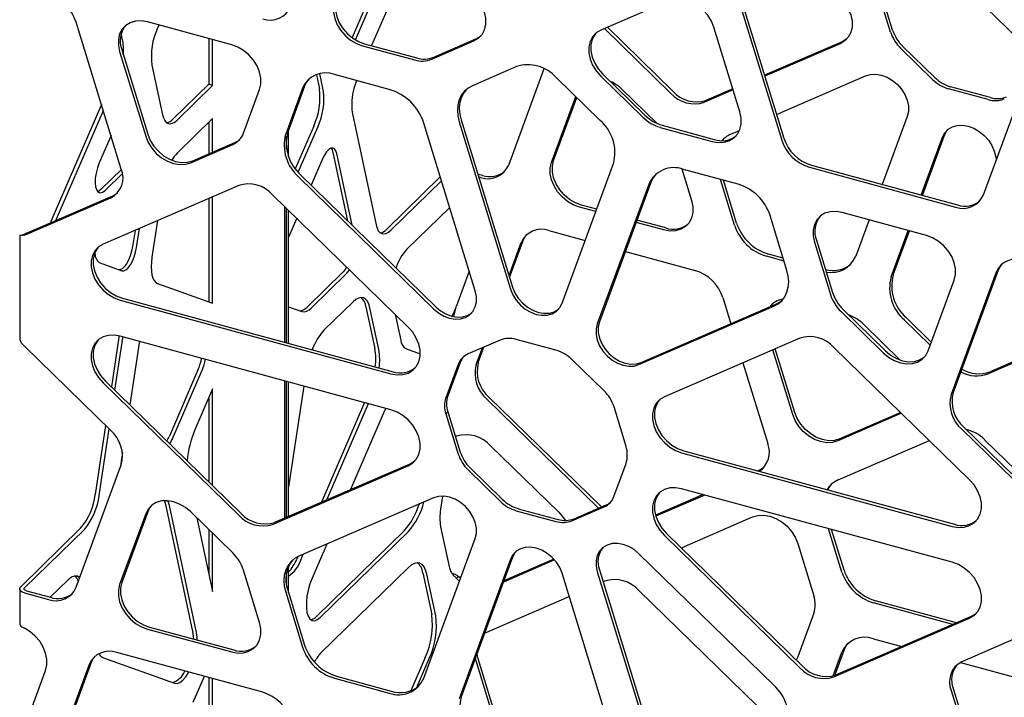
# Model space of a CAD drawing. Header units: millimetres. Extents: x 246 to 4346, y 1072 to 3942.
# Tile 12 of 25: x 3002 to 3335, y 3094 to 3323. Entities that reach past the tile are written whole.
import ezdxf

# ---------------------------------------------------------------- set-up
doc = ezdxf.new("R2010")
doc.units = ezdxf.units.MM
doc.header["$LTSCALE"] = 15

msp = doc.modelspace()

# ---------------------------------------------------------------- linework, layer by layer
for p, q in [((3339.93, 3317.02), (3300.02, 3355.97)), ((3136.32, 3350.46), (3120.79, 3314.58)), ((3121, 3333), (3114.21, 3317.3)), ((3115.36, 3316.54), (3122.33, 3332.64)), ((3245.41, 3332.73), (3260.62, 3283.23)), ((3296.82, 3319.16), (3292.7, 3332.57)), ((3297.52, 3319.85), (3293.4, 3333.25)), ((3221.65, 3329.8), (3198.54, 3319.81)), ((3244.7, 3332.05), (3259.92, 3282.54)), ((3035.97, 3272.75), (3020.67, 3322.54)), ((3073.4, 3314.85), (3044.83, 3322.62)), ((3048.7, 3321.57), (3048.25, 3320.53)), ((3222.24, 3298.5), (3199.83, 3320.37)), ((3222.94, 3299.18), (3200.8, 3320.79)), ((3245.74, 3292.11), (3236.91, 3320.85)), ((3036.48, 3316.07), (3035.92, 3318.68)), ((3065.61, 3316.97), (3065.61, 3301.47)), ((3066.94, 3301.11), (3066.94, 3316.61)), ((3141.25, 3309.99), (3155.53, 3316.16)), ((3141.95, 3310.67), (3156.23, 3316.85)), ((3280.42, 3315.93), (3254.07, 3304.54)), ((3035.4, 3312.6), (3044.23, 3283.86)), ((3036.1, 3313.28), (3044.93, 3284.54)), ((3117.76, 3314.53), (3135.42, 3309.74)), ((3118.46, 3315.22), (3136.12, 3310.42)), ((3279.72, 3315.25), (3254.17, 3304.2)), ((3311.07, 3303.14), (3300.17, 3313.78)), ((3311.77, 3303.82), (3300.87, 3314.46)), ((3046.35, 3307.93), (3049.93, 3291.16)), ((3169.99, 3307.47), (3155.01, 3300.99)), ((3179.29, 3306.76), (3167.21, 3274)), ((3102.1, 3304.73), (3103.13, 3299.92)), ((3104.46, 3299.56), (3103.28, 3305.05)), ((3126.77, 3299.77), (3108.26, 3304.81)), ((3198.37, 3289.21), (3183.38, 3303.83)), ((3198.54, 3304.26), (3212.82, 3290.31)), ((3199.24, 3304.94), (3213.52, 3291)), ((3258.14, 3291.28), (3288.35, 3304.34)), ((3328.29, 3263.96), (3343.53, 3305.29)), ((3065.61, 3301.47), (3053.58, 3289.73)), ((3054.91, 3289.37), (3066.94, 3301.11)), ((3066.94, 3301.11), (3065.61, 3301.47)), ((3077.38, 3284.91), (3082.83, 3299.7)), ((3097.42, 3300.12), (3091.7, 3284.61)), ((3098.12, 3300.81), (3092.4, 3285.29)), ((3205.96, 3299.61), (3217.69, 3288.17)), ((3243.45, 3299.57), (3233.75, 3295.37)), ((3243.35, 3299.9), (3234.45, 3296.05)), ((3329.96, 3296.3), (3316.49, 3299.96)), ((3330.66, 3296.99), (3317.19, 3300.65)), ((3181.87, 3275.01), (3190.09, 3297.29)), ((3182.57, 3275.7), (3190.42, 3296.97)), ((3029.26, 3294.59), (3012.12, 3254.99)), ((3013.74, 3255.31), (3029.87, 3292.59)), ((3066.94, 3289.86), (3054.91, 3278.12)), ((3066.94, 3278.51), (3066.94, 3289.86)), ((3114.32, 3291.42), (3122.37, 3253.8)), ((3150.51, 3288.81), (3167.96, 3232.01)), ((3151.21, 3289.49), (3168.66, 3232.7)), ((3302.47, 3290.56), (3293.97, 3267.52)), ((3065.61, 3288.56), (3065.61, 3277.93)), ((3092.69, 3277.03), (3092.69, 3286.08)), ((3101.23, 3287.32), (3094.97, 3272.86)), ((3095.94, 3271.67), (3102.56, 3286.96)), ((3155.99, 3231.5), (3138.54, 3288.29)), ((3218.65, 3286.89), (3236.31, 3282.1)), ((3219.35, 3287.58), (3237.01, 3282.78)), ((3242.67, 3284.59), (3245.62, 3285.86)), ((3032.48, 3284.1), (3028.48, 3274.85)), ((3091.99, 3279.58), (3091.99, 3283.82)), ((3239.86, 3282.41), (3240.53, 3283.25)), ((3307.2, 3263.92), (3314.44, 3283.54)), ((3307.61, 3263.81), (3315.14, 3284.22)), ((3059.49, 3274.91), (3073.77, 3281.08)), ((3060.19, 3275.59), (3074.47, 3281.77)), ((3331.89, 3278.8), (3332.74, 3276.02)), ((3104.16, 3276.16), (3100.33, 3267.31)), ((3107.74, 3278.38), (3112.68, 3255.25)), ((3114.26, 3253.71), (3109.07, 3278.02)), ((3036.02, 3272.59), (3029.15, 3265.88)), ((3185.41, 3227.27), (3202.86, 3274.58)), ((3226.03, 3272.79), (3229.31, 3262.12)), ((3245.12, 3267.61), (3226.6, 3272.65)), ((3269.35, 3273.34), (3318.86, 3259.88)), ((3270.05, 3274.02), (3319.56, 3260.57)), ((3030.47, 3265.52), (3036.32, 3271.23)), ((3096.19, 3269.98), (3141.88, 3225.39)), ((3096.89, 3270.66), (3142.58, 3226.08)), ((3144.14, 3270.07), (3126.02, 3252.38)), ((3127.35, 3252.02), (3144.53, 3268.79)), ((3158.48, 3270.61), (3156.88, 3271.04)), ((3157.78, 3269.92), (3157.17, 3270.09)), ((3243.89, 3253.78), (3239.14, 3269.24)), ((3244.59, 3254.46), (3240.14, 3268.97)), ((3075.77, 3267.17), (3029.8, 3247.29)), ((3214.83, 3267.56), (3197.38, 3220.25)), ((3215.53, 3268.24), (3198.08, 3220.93)), ((3003.11, 3250.33), (3032.36, 3262.98)), ((3003.81, 3251.01), (3033.06, 3263.66)), ((3065.61, 3262.78), (3065.61, 3227.73)), ((3066.94, 3227.26), (3066.94, 3263.35)), ((3133.24, 3219.18), (3087.27, 3264.04)), ((3091.29, 3260.13), (3091.29, 3214.07)), ((3091.99, 3213.87), (3091.99, 3259.44)), ((3092.69, 3213.68), (3092.69, 3258.76)), ((3147.31, 3259.76), (3132.82, 3245.62)), ((3196.87, 3258.35), (3191.31, 3259.87)), ((3197.17, 3259.15), (3192.01, 3260.55)), ((3095.46, 3256.05), (3092.69, 3249.64)), ((3220.58, 3252.79), (3210.81, 3255.44)), ((3261.68, 3238.41), (3255.95, 3257.04)), ((3308.97, 3250.25), (3280.4, 3258.02)), ((3289.55, 3255.53), (3285.02, 3243.25)), ((3012.12, 3254.99), (3011.9, 3254.52)), ((3040.61, 3251.97), (3039.79, 3246.5)), ((3041.11, 3246.14), (3042.09, 3252.61)), ((3048.22, 3255.26), (3046.35, 3242.84)), ((3219.88, 3252.1), (3210.52, 3254.65)), ((3001.51, 3250.35), (3001.51, 3215.44)), ((3001.52, 3250.37), (3001.85, 3250.46)), ((3003.11, 3250.33), (3003.81, 3251.01)), ((3003.81, 3251.01), (3003.43, 3250.77)), ((3180.99, 3251.87), (3193.26, 3248.54)), ((3271.67, 3248.68), (3277.12, 3230.92)), ((3296.99, 3236.23), (3302.78, 3251.94)), ((3297.69, 3236.91), (3303.19, 3251.83)), ((3167.45, 3236.65), (3171.56, 3247.8)), ((3167.65, 3235.99), (3172.26, 3248.48)), ((3270.97, 3248), (3276.42, 3230.24)), ((3206.9, 3244.83), (3230.5, 3238.42)), ((3260.7, 3241.58), (3254.73, 3243.2)), ((3260.41, 3242.53), (3255.43, 3243.88)), ((3028.48, 3241.04), (3036.12, 3238.3)), ((3111.11, 3237.83), (3098.97, 3225.98)), ((3100.3, 3225.62), (3112.44, 3237.47)), ((3153.96, 3238.09), (3149.65, 3226.4)), ((3332.64, 3237.75), (3317.34, 3196.28)), ((3333.34, 3238.44), (3318.04, 3196.96)), ((3048.25, 3233.95), (3066.94, 3227.26)), ((3309.58, 3211.17), (3318.4, 3235.11)), ((3036.33, 3229), (3128.11, 3204.06)), ((3239.93, 3229.21), (3242.66, 3220.33)), ((3035.63, 3228.32), (3127.41, 3203.37)), ((3092.69, 3226.08), (3097.22, 3224.45)), ((3114.53, 3227.77), (3104.76, 3218.23)), ((3118.92, 3226.08), (3121.94, 3211.96)), ((3123.27, 3211.6), (3120.25, 3225.72)), ((3148.68, 3222.87), (3149.65, 3226.4)), ((3211.5, 3206.47), (3257.18, 3226.23)), ((3212.2, 3207.16), (3257.88, 3226.91)), ((3128.86, 3223.46), (3130.72, 3214.72)), ((3280.03, 3224.45), (3294.31, 3210.51)), ((3280.73, 3225.14), (3295.01, 3211.2)), ((3310.63, 3214.04), (3302.18, 3222.29)), ((3287.72, 3220.09), (3300.1, 3208)), ((3310.26, 3213.03), (3301.48, 3221.6)), ((3035.15, 3215.81), (3032.61, 3198.94)), ((3033.81, 3197.76), (3036.48, 3215.45)), ((3035.21, 3216.22), (3035.15, 3215.81)), ((3127.41, 3191.17), (3035.63, 3216.12)), ((3036.48, 3215.45), (3036.54, 3215.87)), ((3266.1, 3215.44), (3220.13, 3195.56)), ((3032.36, 3184.17), (3003.11, 3212.73)), ((3041.74, 3212.31), (3038.81, 3192.88)), ((3164.47, 3214.78), (3153.56, 3210.07)), ((3156.31, 3206.47), (3158.42, 3212.17)), ((3157.01, 3207.15), (3158.95, 3212.4)), ((3183.36, 3211.35), (3169.89, 3215.02)), ((3323.58, 3167.45), (3277.6, 3212.32)), ((3132.63, 3211.77), (3137.33, 3210.08)), ((3263.63, 3189.55), (3256.9, 3211.46)), ((3264.33, 3190.24), (3257.7, 3211.81)), ((3344.84, 3209.82), (3329.86, 3203.34)), ((3345.54, 3210.5), (3330.56, 3204.02)), ((3150.21, 3206.51), (3146.03, 3195.17)), ((3150.91, 3207.19), (3146.73, 3195.86)), ((3199.68, 3197.54), (3188.78, 3208.18)), ((3246.73, 3207.07), (3255.14, 3179.7)), ((3062.07, 3204.9), (3052.25, 3182.22)), ((3053.58, 3181.86), (3063.4, 3204.54)), ((3029.8, 3200.31), (3075.77, 3155.45)), ((3030.5, 3201), (3076.47, 3156.13)), ((3091.29, 3200.99), (3091.29, 3154.44)), ((3091.99, 3154.74), (3091.99, 3200.8)), ((3092.69, 3155.04), (3092.69, 3200.61)), ((3097.84, 3199.21), (3092.69, 3165.02)), ((3066.94, 3198.2), (3060.94, 3184.36)), ((3066.94, 3165.43), (3066.94, 3198.2)), ((3146.73, 3195.86), (3146.03, 3195.17)), ((3198.74, 3158.21), (3160.62, 3195.42)), ((3065.61, 3195.14), (3065.61, 3166.73)), ((3118.43, 3193.61), (3103.83, 3159.86)), ((3105.65, 3160.65), (3119.76, 3193.25)), ((3197.77, 3157.79), (3159.92, 3194.74)), ((3207.15, 3178.75), (3203.04, 3192.16)), ((3124.8, 3189.82), (3113.68, 3164.12)), ((3125.67, 3191.65), (3124.8, 3189.82)), ((3146.73, 3190.44), (3146.03, 3189.76)), ((3146.03, 3189.76), (3150.21, 3176.15)), ((3146.73, 3190.44), (3150.91, 3176.83)), ((3300.52, 3189.95), (3278.89, 3180.6)), ((3300.25, 3190.21), (3279.59, 3181.28)), ((3030.64, 3185.86), (3027.11, 3162.48)), ((3321.64, 3185.23), (3361.47, 3146.37)), ((3028.44, 3162.12), (3031.84, 3184.68)), ((3149.65, 3182.2), (3149.34, 3181.94)), ((3320.94, 3184.55), (3360.77, 3145.69)), ((3161.19, 3178.98), (3184.31, 3156.42)), ((3279.06, 3167.37), (3309.97, 3180.73)), ((3328.71, 3181.02), (3367.26, 3143.4)), ((3036.36, 3176.63), (3035.56, 3171.35)), ((3225.96, 3176.59), (3317.75, 3151.64)), ((3226.66, 3177.27), (3318.45, 3152.33)), ((3020.67, 3130.97), (3035.97, 3172.45)), ((3087.27, 3152.32), (3133.24, 3172.2)), ((3087.97, 3153.01), (3133.94, 3172.88)), ((3203.03, 3161.8), (3207.15, 3172.96)), ((3153.56, 3170.77), (3164.46, 3160.13)), ((3154.26, 3171.45), (3165.16, 3160.82)), ((3252.24, 3170.62), (3251.82, 3170.44)), ((3144.92, 3161.87), (3144.25, 3157.42)), ((3233.25, 3162.41), (3217.12, 3155.43)), ((3233.79, 3162.26), (3217.21, 3155.09)), ((3317.75, 3139.45), (3225.96, 3164.39)), ((3050.57, 3160.34), (3050.93, 3159.06)), ((3050.93, 3159.06), (3060.14, 3116)), ((3061.46, 3115.64), (3052.26, 3158.7)), ((3141.88, 3161.29), (3096.19, 3141.54)), ((3189.48, 3154.2), (3200.38, 3158.92)), ((3044.23, 3155.9), (3035.4, 3131.97)), ((3044.93, 3156.59), (3036.1, 3132.65)), ((3073.77, 3142.62), (3059.49, 3156.56)), ((3169.89, 3156.95), (3183.36, 3153.29)), ((3170.59, 3157.63), (3184.06, 3153.97)), ((3188.78, 3153.52), (3199.68, 3158.23)), ((3061.59, 3154.5), (3066.94, 3129.53)), ((3226.94, 3144.83), (3250.05, 3154.83)), ((3022.13, 3150.98), (3001.85, 3131.19)), ((3003.18, 3130.83), (3023.46, 3150.62)), ((3065.61, 3150.59), (3065.61, 3135.73)), ((3066.94, 3129.53), (3066.94, 3149.29)), ((3132.01, 3150.26), (3102.21, 3121.17)), ((3103.54, 3120.81), (3133.34, 3149.9)), ((3144.25, 3151.48), (3147.13, 3138.01)), ((3220.13, 3148.59), (3266.1, 3103.72)), ((3220.83, 3149.27), (3266.8, 3104.4)), ((3280.33, 3136.15), (3275.81, 3150.84)), ((3281.03, 3136.83), (3276.8, 3150.57)), ((3105.68, 3145.64), (3100.69, 3134.12)), ((3138.54, 3100.21), (3155.99, 3147.52)), ((3265.32, 3145.87), (3270.77, 3128.12)), ((3096.79, 3140.18), (3097.65, 3142.17)), ((3257.18, 3097.78), (3211.5, 3142.37)), ((3225.93, 3144.29), (3226.94, 3144.83)), ((3095.82, 3141.37), (3095.46, 3140.54)), ((3167.96, 3140.49), (3150.51, 3093.18)), ((3168.66, 3141.18), (3151.21, 3093.87)), ((3182.88, 3140.25), (3165.56, 3132.76)), ((3182.64, 3140.52), (3165.72, 3133.21)), ((3082.83, 3119.07), (3077.38, 3136.83)), ((3091.99, 3131.73), (3091.99, 3135.97)), ((3092.69, 3129.09), (3092.69, 3138.14)), ((3133.34, 3137.7), (3103.54, 3108.61)), ((3138.22, 3135.83), (3141.24, 3121.71)), ((3142.57, 3121.35), (3139.55, 3135.47)), ((3202.86, 3078.96), (3185.41, 3135.75)), ((3197.38, 3136.27), (3214.83, 3079.47)), ((3198.08, 3136.95), (3215.53, 3080.16)), ((3017.98, 3133.53), (3011.89, 3127.59)), ((3149.65, 3133.93), (3150.35, 3134.61)), ((3150.66, 3133.05), (3149.65, 3133.93)), ((3151.01, 3134.02), (3150.35, 3134.61)), ((3199.34, 3132.85), (3199.83, 3133.07)), ((3001.51, 3130.47), (3001.51, 3118.72)), ((3003.11, 3129.1), (3011.23, 3126.89)), ((3003.81, 3129.79), (3011.93, 3127.58)), ((3091.7, 3129.35), (3097.42, 3110.73)), ((3092.4, 3130.04), (3098.12, 3111.41)), ((3211.49, 3129.9), (3251.54, 3090.81)), ((3159.92, 3115.81), (3187.83, 3127.88)), ((3317.95, 3118.42), (3290.98, 3125.75)), ((3319.2, 3118.96), (3291.68, 3126.44)), ((3270.77, 3122.17), (3265.32, 3107.38)), ((3360.77, 3122.96), (3320.94, 3105.75)), ((3277.6, 3100.59), (3323.58, 3120.47)), ((3278.3, 3101.28), (3324.28, 3121.15)), ((3044.83, 3116.82), (3073.4, 3109.05)), ((3045.53, 3117.5), (3074.1, 3109.74)), ((3159.16, 3115.43), (3159.92, 3115.81)), ((3290.98, 3113.55), (3300.63, 3110.93)), ((3083.96, 3095.39), (3034.45, 3108.84)), ((3277.38, 3100.95), (3280.33, 3108.95)), ((3277.88, 3101.11), (3281.03, 3109.63)), ((3025.72, 3105.45), (3010.47, 3064.12)), ((3029.91, 3107.07), (3054.02, 3098.43)), ((3139.05, 3107.23), (3134.14, 3095.88)), ((3136.02, 3096.8), (3140.38, 3106.87)), ((3156.31, 3106.04), (3156.06, 3107.01)), ((3168.33, 3066.91), (3156.31, 3106.04)), ((3169.63, 3065.65), (3157.01, 3106.72)), ((3265.32, 3107.38), (3264.83, 3106.33)), ((3320.49, 3105.53), (3355.35, 3096.06)), ((3003.11, 3083.37), (3010.29, 3102.83)), ((3025.02, 3104.77), (3009.77, 3063.44)), ((3064.09, 3100.79), (3060.23, 3091.88)), ((3065.61, 3100.38), (3065.61, 3050.81)), ((3066.94, 3050.45), (3066.94, 3100.01)), ((3108.26, 3100.15), (3126.77, 3095.12)), ((3108.96, 3100.83), (3127.47, 3095.8)), ((3317.34, 3095.98), (3332.64, 3046.19)), ((3318.04, 3096.66), (3333.34, 3046.87))]:
    msp.add_line(p, q)
at = {"flags": 128}
for points in [[(3273.89, 3334.22), (3275.95, 3333.45), (3277.92, 3332.29), (3279.72, 3330.8), (3281.26, 3329.04), (3282.48, 3327.08), (3283.32, 3325.02), (3283.75, 3322.93), (3283.75, 3320.92), (3283.32, 3319.07), (3282.48, 3317.47), (3281.26, 3316.17), (3279.72, 3315.25)], [(3108.33, 3329.68), (3107.89, 3327.83), (3107.89, 3325.82), (3108.33, 3323.74), (3109.17, 3321.67), (3110.39, 3319.72), (3111.93, 3317.95), (3113.72, 3316.46), (3115.7, 3315.3), (3117.76, 3314.53)], [(3109.03, 3330.36), (3108.59, 3328.52), (3108.59, 3326.51), (3109.03, 3324.42), (3109.87, 3322.36), (3111.09, 3320.4), (3112.63, 3318.64), (3114.42, 3317.14), (3116.4, 3315.99), (3118.46, 3315.22)], [(3155.53, 3316.16), (3157.07, 3317.09), (3158.29, 3318.38), (3159.13, 3319.99), (3159.57, 3321.84), (3159.57, 3323.85), (3159.13, 3325.93), (3158.29, 3328), (3157.07, 3329.95), (3155.53, 3331.72)], [(3236.91, 3320.85), (3236.07, 3322.91), (3234.85, 3324.87), (3233.31, 3326.64), (3231.51, 3328.13), (3229.54, 3329.28), (3227.48, 3330.06), (3225.42, 3330.41), (3223.45, 3330.32), (3221.65, 3329.8)], [(3044.83, 3322.62), (3042.77, 3322.97), (3040.8, 3322.88), (3039, 3322.36), (3037.46, 3321.44), (3036.24, 3320.14), (3035.4, 3318.54), (3034.97, 3316.69), (3034.97, 3314.68), (3035.4, 3312.6)], [(3198.54, 3319.81), (3197, 3318.88), (3195.78, 3317.59), (3194.93, 3315.98), (3194.5, 3314.13), (3194.5, 3312.12), (3194.93, 3310.04), (3195.78, 3307.98), (3197, 3306.02), (3198.54, 3304.26)], [(3196.9, 3318.8), (3196.48, 3318.27), (3195.63, 3316.67), (3195.2, 3314.82), (3195.2, 3312.81), (3195.63, 3310.73), (3196.48, 3308.66), (3197.7, 3306.7), (3199.24, 3304.94)], [(3156.23, 3316.85), (3157.77, 3317.77), (3157.87, 3317.85)], [(3282.06, 3316.94), (3281.96, 3316.86), (3280.42, 3315.93)], [(3082.83, 3299.7), (3083.26, 3301.55), (3083.26, 3303.56), (3082.83, 3305.64), (3081.99, 3307.71), (3080.77, 3309.67), (3079.23, 3311.43), (3077.43, 3312.92), (3075.46, 3314.08), (3073.4, 3314.85)], [(3099.62, 3303.31), (3098.8, 3302.22), (3098.12, 3300.81)], [(3288.35, 3304.34), (3290.01, 3304.82), (3291.84, 3304.9), (3293.74, 3304.57), (3295.65, 3303.86), (3297.47, 3302.79), (3299.13, 3301.41), (3300.56, 3299.78), (3301.69, 3297.97), (3302.47, 3296.06), (3302.87, 3294.13), (3302.87, 3292.27), (3302.47, 3290.56)], [(3155.01, 3300.99), (3153.53, 3300.17), (3152.27, 3299.08), (3151.25, 3297.76), (3150.51, 3296.22), (3150.06, 3294.51), (3149.91, 3292.68), (3150.06, 3290.76), (3150.51, 3288.81)], [(3236.31, 3282.1), (3238.37, 3281.74), (3240.34, 3281.83), (3242.14, 3282.35), (3243.68, 3283.27), (3244.9, 3284.57), (3245.74, 3286.17), (3246.17, 3288.02), (3246.17, 3290.03), (3245.74, 3292.11)], [(3049.93, 3291.16), (3050.25, 3290.07), (3050.68, 3289.2), (3051.21, 3288.58), (3051.83, 3288.21), (3052.53, 3288.1), (3053.29, 3288.26), (3054.09, 3288.69), (3054.91, 3289.37)], [(3314.44, 3283.54), (3315.22, 3285.03), (3316.34, 3286.22), (3317.77, 3287.08), (3319.43, 3287.56), (3321.25, 3287.64), (3323.16, 3287.31), (3325.07, 3286.6), (3326.89, 3285.53), (3328.55, 3284.15), (3329.98, 3282.52), (3331.11, 3280.71), (3331.89, 3278.8)], [(3315.14, 3284.22), (3315.92, 3285.71), (3316.28, 3286.17)], [(3044.23, 3283.86), (3045.07, 3281.8), (3046.29, 3279.84), (3047.83, 3278.08), (3049.62, 3276.58), (3051.6, 3275.43), (3053.66, 3274.66), (3055.72, 3274.31), (3057.69, 3274.39), (3059.49, 3274.91)], [(3044.93, 3284.54), (3045.77, 3282.48), (3046.99, 3280.52), (3048.53, 3278.76), (3050.32, 3277.27), (3052.3, 3276.11), (3054.36, 3275.34), (3056.42, 3274.99), (3058.39, 3275.07), (3060.19, 3275.59)], [(3109.07, 3278.02), (3108.75, 3278.96), (3108.29, 3279.59), (3107.7, 3279.87), (3107.02, 3279.78), (3106.29, 3279.33), (3105.54, 3278.55), (3104.82, 3277.47), (3104.16, 3276.16)], [(3107.1, 3279.81), (3107.43, 3279.32), (3107.74, 3278.38)], [(3192.01, 3260.55), (3189.94, 3261.32), (3187.97, 3262.48), (3186.18, 3263.97), (3184.63, 3265.73), (3183.42, 3267.69), (3182.57, 3269.76), (3182.14, 3271.84), (3182.14, 3273.85), (3182.57, 3275.7)], [(3028.48, 3274.85), (3027.86, 3273.18), (3027.4, 3271.41), (3027.14, 3269.67), (3027.09, 3268.06), (3027.24, 3266.68), (3027.61, 3265.62), (3028.15, 3264.94), (3028.84, 3264.7), (3029.63, 3264.89), (3030.47, 3265.52)], [(3191.31, 3259.87), (3189.24, 3260.64), (3187.27, 3261.79), (3185.48, 3263.29), (3183.93, 3265.05), (3182.72, 3267.01), (3181.87, 3269.07), (3181.44, 3271.16), (3181.44, 3273.17), (3181.87, 3275.01)], [(3217.19, 3271), (3216.27, 3269.78), (3215.53, 3268.24)], [(3029.15, 3265.88), (3028.3, 3265.25), (3027.96, 3265.12)], [(3033.06, 3263.66), (3034.25, 3264.32), (3034.7, 3264.67)], [(3229.31, 3262.12), (3229.74, 3260.04), (3229.74, 3258.03), (3229.31, 3256.18), (3228.47, 3254.57), (3227.25, 3253.28), (3225.71, 3252.35), (3223.91, 3251.84), (3221.94, 3251.75), (3219.88, 3252.1)], [(3280.4, 3258.02), (3278.34, 3258.37), (3276.37, 3258.28), (3274.57, 3257.77), (3273.03, 3256.84), (3271.81, 3255.55), (3270.97, 3253.94), (3270.54, 3252.09), (3270.54, 3250.08), (3270.97, 3248)], [(3122.37, 3253.8), (3122.68, 3252.71), (3123.11, 3251.85), (3123.64, 3251.22), (3124.27, 3250.85), (3124.97, 3250.75), (3125.73, 3250.91), (3126.53, 3251.34), (3127.35, 3252.02)], [(3172.26, 3248.48), (3172.85, 3249.71), (3173.52, 3250.62)], [(3318.4, 3235.11), (3318.84, 3236.96), (3318.84, 3238.97), (3318.4, 3241.05), (3317.56, 3243.11), (3316.34, 3245.07), (3314.8, 3246.83), (3313.01, 3248.33), (3311.03, 3249.48), (3308.97, 3250.25)], [(3029.8, 3247.29), (3028.25, 3246.37), (3027.04, 3245.07), (3026.19, 3243.47), (3025.76, 3241.62), (3025.76, 3239.61), (3026.19, 3237.52), (3027.04, 3235.46), (3028.25, 3233.5), (3029.8, 3231.74), (3031.59, 3230.25), (3033.56, 3229.09), (3035.63, 3228.32)], [(3028.16, 3246.29), (3027.74, 3245.76), (3026.89, 3244.15), (3026.46, 3242.3), (3026.46, 3240.29), (3026.89, 3238.21), (3027.74, 3236.14), (3028.96, 3234.19), (3030.5, 3232.42), (3032.29, 3230.93), (3034.26, 3229.77), (3036.33, 3229)], [(3039.79, 3246.5), (3039.47, 3244.92), (3038.99, 3243.36), (3038.4, 3241.91), (3037.7, 3240.65), (3036.96, 3239.65), (3036.2, 3238.96), (3035.46, 3238.62), (3035.29, 3238.6)], [(3036.12, 3238.3), (3036.79, 3238.26), (3037.52, 3238.6), (3038.28, 3239.29), (3039.03, 3240.29), (3039.72, 3241.55), (3040.32, 3243), (3040.79, 3244.56), (3041.11, 3246.14)], [(3046.35, 3242.84), (3046.15, 3241.19), (3046.09, 3239.62), (3046.15, 3238.18), (3046.35, 3236.9), (3046.66, 3235.82), (3047.09, 3234.95), (3047.62, 3234.32), (3048.25, 3233.95)], [(3112.38, 3239.54), (3111.85, 3238.71), (3111.11, 3237.83)], [(3112.44, 3237.47), (3113.18, 3238.35), (3113.35, 3238.6)], [(3334.6, 3240.57), (3333.93, 3239.67), (3333.34, 3238.44)], [(3257.18, 3226.23), (3258.66, 3227.05), (3259.92, 3228.13), (3260.93, 3229.46), (3261.68, 3231), (3262.13, 3232.71), (3262.28, 3234.54), (3262.13, 3236.46), (3261.68, 3238.41)], [(3167.96, 3232.01), (3168.74, 3230.1), (3169.87, 3228.29), (3171.29, 3226.66), (3172.96, 3225.28), (3174.78, 3224.21), (3176.69, 3223.5), (3178.59, 3223.18), (3180.42, 3223.25), (3182.08, 3223.73), (3183.5, 3224.59), (3184.63, 3225.79), (3185.41, 3227.27)], [(3168.66, 3232.7), (3169.44, 3230.79), (3170.57, 3228.98), (3171.99, 3227.35), (3173.66, 3225.96), (3175.48, 3224.89), (3177.39, 3224.18), (3179.29, 3223.86), (3181.12, 3223.94), (3182.78, 3224.41), (3184.2, 3225.27), (3184.27, 3225.32)], [(3120.25, 3225.72), (3119.89, 3226.97), (3119.39, 3227.96), (3118.78, 3228.68), (3118.06, 3229.11), (3117.26, 3229.23), (3116.39, 3229.04), (3115.47, 3228.55), (3114.53, 3227.77)], [(3141.88, 3225.39), (3143.54, 3224.01), (3145.36, 3222.94), (3147.27, 3222.23), (3149.17, 3221.91), (3151, 3221.98), (3152.66, 3222.46), (3154.08, 3223.32), (3155.21, 3224.52), (3155.99, 3226), (3156.39, 3227.71), (3156.39, 3229.57), (3155.99, 3231.5)], [(3142.58, 3226.08), (3144.24, 3224.7), (3146.06, 3223.63), (3147.97, 3222.91), (3149.87, 3222.59), (3151.7, 3222.67), (3153.36, 3223.15), (3154.78, 3224), (3154.85, 3224.05)], [(3256.09, 3226.13), (3256.34, 3226.52), (3256.76, 3227.05)], [(3257.88, 3226.91), (3259.36, 3227.73), (3260.02, 3228.24)], [(3127.41, 3203.37), (3129.48, 3203.02), (3131.45, 3203.11), (3133.24, 3203.62), (3134.78, 3204.55), (3136, 3205.84), (3136.85, 3207.45), (3137.28, 3209.3), (3137.28, 3211.31), (3136.85, 3213.39), (3136, 3215.46), (3134.78, 3217.41), (3133.24, 3219.18)], [(3197.38, 3220.25), (3196.98, 3218.54), (3196.98, 3216.68), (3197.38, 3214.75), (3198.16, 3212.84), (3199.29, 3211.03), (3200.71, 3209.4), (3202.37, 3208.02), (3204.2, 3206.95), (3206.1, 3206.24), (3208.01, 3205.92), (3209.83, 3205.99), (3211.5, 3206.47)], [(3198.08, 3220.93), (3197.68, 3219.22), (3197.68, 3217.36), (3198.08, 3215.44), (3198.86, 3213.53), (3199.99, 3211.72), (3201.41, 3210.09), (3203.07, 3208.71), (3204.9, 3207.64), (3206.8, 3206.92), (3208.71, 3206.6), (3210.53, 3206.68), (3212.2, 3207.16)], [(3035.63, 3216.12), (3033.56, 3216.47), (3031.59, 3216.38), (3029.8, 3215.87), (3028.25, 3214.94), (3027.04, 3213.65), (3026.19, 3212.04), (3025.76, 3210.19), (3025.76, 3208.18), (3026.19, 3206.1), (3027.04, 3204.04), (3028.25, 3202.08), (3029.8, 3200.31)], [(3028.16, 3214.86), (3027.74, 3214.33), (3026.89, 3212.72), (3026.46, 3210.88), (3026.46, 3208.87), (3026.89, 3206.78), (3027.74, 3204.72), (3028.96, 3202.76), (3030.5, 3201)], [(3042.18, 3214.34), (3042.05, 3213.86), (3041.74, 3212.31)], [(3294.31, 3210.51), (3296.11, 3209.02), (3298.08, 3207.86), (3300.14, 3207.09), (3302.21, 3206.74), (3304.18, 3206.83), (3305.97, 3207.34), (3307.51, 3208.27), (3308.73, 3209.57), (3309.58, 3211.17)], [(3295.01, 3211.2), (3296.81, 3209.7), (3298.78, 3208.55), (3300.84, 3207.78), (3302.91, 3207.43), (3304.88, 3207.51), (3306.67, 3208.03), (3308.21, 3208.95), (3308.31, 3209.04)], [(3220.13, 3195.56), (3218.59, 3194.64), (3217.37, 3193.34), (3216.53, 3191.74), (3216.09, 3189.89), (3216.09, 3187.88), (3216.53, 3185.8), (3217.37, 3183.73), (3218.59, 3181.77), (3220.13, 3180.01), (3221.92, 3178.52), (3223.9, 3177.36), (3225.96, 3176.59)], [(3218.49, 3194.56), (3218.07, 3194.03), (3217.23, 3192.42), (3216.79, 3190.57), (3216.79, 3188.56), (3217.23, 3186.48), (3218.07, 3184.41), (3219.29, 3182.46), (3220.83, 3180.69), (3222.62, 3179.2), (3224.6, 3178.04), (3226.66, 3177.27)], [(3133.24, 3172.2), (3134.78, 3173.13), (3136, 3174.42), (3136.85, 3176.03), (3137.28, 3177.88), (3137.28, 3179.88), (3136.85, 3181.97), (3136, 3184.03), (3134.78, 3185.99), (3133.24, 3187.75), (3131.45, 3189.25), (3129.48, 3190.4), (3127.41, 3191.17)], [(3278.89, 3180.6), (3277.1, 3180.08), (3275.12, 3180), (3273.06, 3180.35), (3271, 3181.12), (3269.03, 3182.28), (3267.23, 3183.77), (3265.69, 3185.53), (3264.47, 3187.49), (3263.63, 3189.55)], [(3279.59, 3181.28), (3277.8, 3180.77), (3275.82, 3180.68), (3273.76, 3181.03), (3271.7, 3181.8), (3269.73, 3182.96), (3267.93, 3184.45), (3266.39, 3186.22), (3265.17, 3188.17), (3264.33, 3190.24)], [(3133.94, 3172.88), (3135.48, 3173.81), (3135.58, 3173.89)], [(3253.88, 3171.63), (3253.42, 3171.28), (3252.24, 3170.62)], [(3275.54, 3163.99), (3275.97, 3164.78), (3276.9, 3166.02)], [(3317.75, 3151.64), (3319.81, 3151.29), (3321.78, 3151.38), (3323.58, 3151.9), (3325.12, 3152.82), (3326.34, 3154.12), (3327.18, 3155.72), (3327.61, 3157.57), (3327.61, 3159.58), (3327.18, 3161.66), (3326.34, 3163.73), (3325.12, 3165.69), (3323.58, 3167.45)], [(3155.99, 3147.52), (3156.39, 3149.23), (3156.39, 3151.08), (3155.99, 3153.01), (3155.21, 3154.92), (3154.08, 3156.73), (3152.66, 3158.36), (3151, 3159.74), (3149.17, 3160.81), (3147.27, 3161.52), (3145.36, 3161.85), (3143.54, 3161.77), (3141.88, 3161.29)], [(3225.96, 3164.39), (3223.9, 3164.74), (3221.92, 3164.66), (3220.13, 3164.14), (3218.59, 3163.21), (3217.37, 3161.92), (3216.53, 3160.31), (3216.09, 3158.46), (3216.09, 3156.45), (3216.53, 3154.37), (3217.37, 3152.31), (3218.59, 3150.35), (3220.13, 3148.59)], [(3218.49, 3163.13), (3218.07, 3162.6), (3217.23, 3161), (3216.79, 3159.15), (3216.79, 3157.14), (3217.23, 3155.05), (3218.07, 3152.99), (3219.29, 3151.03), (3220.83, 3149.27)], [(3059.49, 3156.56), (3057.69, 3158.05), (3055.72, 3159.21), (3053.66, 3159.98), (3051.6, 3160.33), (3049.62, 3160.25), (3047.83, 3159.73), (3046.29, 3158.8), (3045.07, 3157.51), (3044.23, 3155.9)], [(3046.19, 3158.72), (3045.77, 3158.19), (3044.93, 3156.59)], [(3052.26, 3158.7), (3051.86, 3160.06), (3051.76, 3160.32)], [(3184.31, 3156.42), (3185.85, 3154.66), (3186.55, 3153.63)], [(3250.05, 3154.83), (3251.85, 3155.35), (3253.82, 3155.43), (3255.88, 3155.08), (3257.95, 3154.31), (3259.92, 3153.15), (3261.71, 3151.66), (3263.25, 3149.9), (3264.47, 3147.94), (3265.32, 3145.87)], [(3211.5, 3142.37), (3209.83, 3143.75), (3208.01, 3144.82), (3206.1, 3145.53), (3204.2, 3145.86), (3202.37, 3145.78), (3200.71, 3145.3), (3199.29, 3144.44), (3198.16, 3143.25), (3197.38, 3141.76), (3196.98, 3140.05), (3196.98, 3138.19), (3197.38, 3136.27)], [(3185.41, 3135.75), (3184.63, 3137.66), (3183.5, 3139.47), (3182.08, 3141.1), (3180.42, 3142.48), (3178.59, 3143.55), (3176.69, 3144.26), (3174.78, 3144.59), (3172.96, 3144.51), (3171.29, 3144.03), (3169.87, 3143.18), (3168.74, 3141.98), (3167.96, 3140.49)], [(3169.81, 3143.12), (3169.44, 3142.66), (3168.66, 3141.18)], [(3096.19, 3141.54), (3094.71, 3140.72), (3093.45, 3139.63), (3092.44, 3138.3), (3091.7, 3136.76), (3091.24, 3135.06), (3091.09, 3133.22), (3091.24, 3131.31), (3091.7, 3129.35)], [(3139.55, 3135.47), (3139.15, 3136.83), (3138.62, 3137.91), (3137.95, 3138.69), (3137.17, 3139.15), (3136.3, 3139.28), (3135.35, 3139.08), (3134.36, 3138.55), (3133.34, 3137.7)], [(3323.58, 3120.47), (3325.12, 3121.4), (3326.34, 3122.69), (3327.18, 3124.3), (3327.61, 3126.15), (3327.61, 3128.16), (3327.18, 3130.24), (3326.34, 3132.3), (3325.12, 3134.26), (3323.58, 3136.03), (3321.78, 3137.52), (3319.81, 3138.67), (3317.75, 3139.45)], [(3021.85, 3134.17), (3021.06, 3134.7), (3020.11, 3134.78), (3019.07, 3134.39), (3017.98, 3133.53)], [(3035.4, 3131.97), (3034.97, 3130.12), (3034.97, 3128.11), (3035.4, 3126.03), (3036.24, 3123.96), (3037.46, 3122), (3039, 3120.24), (3040.8, 3118.75), (3042.77, 3117.59), (3044.83, 3116.82)], [(3036.1, 3132.65), (3035.67, 3130.8), (3035.67, 3128.79), (3036.1, 3126.71), (3036.94, 3124.64), (3038.16, 3122.69), (3039.7, 3120.92), (3041.5, 3119.43), (3043.47, 3118.27), (3045.53, 3117.5)], [(3100.69, 3134.12), (3099.94, 3132.14), (3099.35, 3130.05), (3098.93, 3127.96), (3098.72, 3125.93), (3098.72, 3124.07), (3098.93, 3122.46), (3099.35, 3121.16), (3099.94, 3120.24), (3100.69, 3119.73), (3101.57, 3119.66), (3102.53, 3120.02), (3103.54, 3120.81)], [(3003.11, 3129.1), (3002.62, 3129.27), (3002.2, 3129.48), (3001.87, 3129.73), (3001.64, 3130.01), (3001.52, 3130.31), (3001.52, 3130.61), (3001.63, 3130.91), (3001.85, 3131.19)], [(3003.81, 3129.79), (3003.56, 3129.87), (3003.35, 3129.98), (3003.19, 3130.1), (3003.07, 3130.24), (3003.02, 3130.39), (3003.01, 3130.54), (3003.07, 3130.69), (3003.18, 3130.83)], [(3324.28, 3121.15), (3325.82, 3122.08), (3325.92, 3122.16)], [(3073.4, 3109.05), (3075.46, 3108.7), (3077.43, 3108.79), (3079.23, 3109.31), (3080.77, 3110.23), (3081.99, 3111.53), (3082.83, 3113.13), (3083.26, 3114.98), (3083.26, 3116.99), (3082.83, 3119.07)], [(3010.29, 3102.83), (3010.71, 3104.65), (3010.72, 3106.64), (3010.31, 3108.69), (3009.49, 3110.74), (3008.31, 3112.68), (3006.8, 3114.44), (3005.04, 3115.94), (3003.11, 3117.11)], [(3060.14, 3116), (3060.35, 3114.39), (3060.37, 3113.47)], [(3061.7, 3113.11), (3061.67, 3114.02), (3061.46, 3115.64)], [(3281.03, 3109.63), (3281.7, 3111.02), (3282.49, 3112.09)], [(3157.01, 3106.72), (3156.65, 3108.29), (3156.62, 3108.52)], [(3026.98, 3107.59), (3026.31, 3106.68), (3025.72, 3105.45)], [(3054.02, 3098.43), (3054.89, 3098.35), (3055.85, 3098.72), (3056.86, 3099.51), (3057.87, 3100.68), (3058.83, 3102.2), (3058.84, 3102.22)]]:
    msp.add_lwpolyline(points, dxfattribs=at)
for centre, radius, start, end in [((3007.25, 3318.23), 14.09, 17.817, 73.5786), ((3086.55, 3330.66), 7.41, 249.4895, 337.2757), ((3043.9, 3316.2), 8.33, 141.7188, 200.5109), ((3069.07, 3310.95), 22.92, 155.2778, 187.5644), ((3309.13, 3323.1), 12.93, 197.7176, 226.1012), ((3309.83, 3323.78), 12.93, 197.7176, 226.1012), ((3020.58, 3313.2), 16.16, 353.9238, 10.2341), ((3137.97, 3318.21), 8.85, 253.2222, 291.717), ((3138.67, 3318.89), 8.85, 253.2222, 291.717), ((3173.88, 3295.31), 12.77, 41.8611, 107.7298), ((3105.27, 3296.83), 8.52, 69.4895, 157.2757), ((3136.68, 3294.43), 22.55, 158.274, 187.6612), ((3196.17, 3289.69), 13.94, 45.3829, 66.211), ((3319.96, 3312.1), 12.62, 225.2057, 254.0203), ((3320.66, 3312.78), 12.62, 225.2057, 254.0203), ((3080.41, 3296.91), 22.92, 335.2778, 7.5644), ((3081.74, 3296.55), 22.92, 335.2778, 7.5644), ((3121.81, 3282.91), 17.58, 17.817, 73.5786), ((3160.95, 3293.12), 10.4, 141.0577, 200.4392), ((3231.11, 3306.49), 10.96, 221.8611, 287.7298), ((3230.41, 3305.81), 10.96, 221.8611, 287.7298), ((3332.34, 3304.18), 8.23, 253.2212, 291.7299), ((3333.04, 3304.87), 8.23, 253.2212, 291.7299), ((3050.63, 3292.37), 3.96, 280.3886, 318.3259), ((3188.91, 3278.3), 14.44, 345.0744, 49.0852), ((3222.39, 3299.94), 13.57, 225.1815, 254.0194), ((3223.09, 3300.63), 13.57, 225.1815, 254.0194), ((3071.18, 3287.14), 6.59, 293.2111, 340.2438), ((3071.84, 3287.89), 6.66, 293.2518, 309.8664), ((3105.64, 3280.89), 14.44, 165.0744, 229.0852), ((3106.34, 3281.57), 14.44, 165.0744, 229.0852), ((3239.58, 3290.3), 7.95, 251.1241, 308.008), ((3245.87, 3277.08), 8.16, 113.1034, 139.2346), ((3273.33, 3286.85), 14.09, 197.817, 253.5786), ((3274.03, 3287.54), 14.09, 197.817, 253.5786), ((3063.84, 3269.4), 12.48, 135.6683, 149.3482), ((3028.92, 3269.8), 7.64, 296.8013, 22.7049), ((3160.37, 3276.87), 7.41, 249.4895, 337.2757), ((3223.36, 3263.99), 9.24, 69.4895, 157.2757), ((3161.02, 3278.3), 8.1, 251.687, 307.4451), ((3079.11, 3256.73), 10.96, 41.8611, 107.7298), ((3240.54, 3252.08), 16.19, 17.817, 73.5786), ((3321.45, 3266.82), 7.41, 249.4895, 337.2757), ((3322.1, 3268.26), 8.1, 251.687, 307.4451), ((3279.47, 3251.6), 8.33, 141.7188, 200.5109), ((3123.06, 3255.01), 3.96, 280.3885, 318.3259), ((3178.39, 3244.93), 7.41, 69.4895, 157.2757), ((3223.13, 3260.45), 8.07, 251.5868, 307.5453), ((3259.31, 3258.73), 16.19, 197.817, 253.5786), ((3260.01, 3259.41), 16.19, 197.817, 253.5786), ((3145.87, 3233.83), 17.59, 137.8987, 162.2139), ((3030.84, 3244.02), 3.81, 171.243, 231.5965), ((3276.7, 3246.61), 8.97, 259.1003, 337.9891), ((3339.47, 3234.89), 7.41, 69.4895, 157.2757), ((3277.2, 3248.26), 9.91, 255.6853, 308.4468), ((3226.51, 3224.9), 14.09, 17.817, 73.5786), ((3310.94, 3232.51), 14.44, 165.0744, 229.0852), ((3311.64, 3233.2), 14.44, 165.0744, 229.0852), ((3114.24, 3225.58), 4.71, 6.1289, 50.803), ((3261.21, 3221.72), 6.93, 97.4276, 141.9699), ((3289.67, 3234.48), 13.91, 197.7311, 226.095), ((3290.37, 3235.16), 13.91, 197.7311, 226.095), ((3096.25, 3228.23), 3.53, 274.2931, 320.4449), ((3097.82, 3227.52), 3.13, 259.0327, 322.5066), ((3278.05, 3210.33), 13.74, 45.2736, 70.5421), ((3120.25, 3204.1), 20.96, 137.6276, 159.268), ((3167.51, 3207.14), 8.23, 73.2228, 111.709), ((3269.44, 3205), 10.96, 41.8611, 107.7298), ((3101.67, 3208.33), 20.59, 352.6292, 10.1328), ((3134.43, 3215.02), 3.72, 184.6177, 240.9743), ((3046.74, 3211.47), 16.69, 336.808, 350.1903), ((3103, 3207.97), 20.59, 352.6292, 10.1328), ((3155.98, 3204.44), 6.12, 113.1956, 160.2499), ((3156.81, 3205.05), 6.28, 139.1428, 160.0111), ((3179.89, 3199.22), 12.62, 45.2057, 74.0203), ((3048.06, 3211.11), 16.69, 336.808, 350.1903), ((3130.69, 3211.58), 7.95, 251.1241, 308.008), ((3167.5, 3203.48), 11.57, 165.0744, 229.0852), ((3168.2, 3204.17), 11.57, 165.0744, 229.0852), ((3325.99, 3213.9), 11.25, 241.577, 290.1057), ((3326.68, 3214.69), 11.34, 239.734, 289.9962), ((3153.73, 3193.15), 7.5, 158.8406, 201.1594), ((3190.71, 3188.22), 12.94, 17.7237, 46.1044), ((3328.52, 3193.3), 11.57, 165.0744, 229.0852), ((3329.22, 3193.98), 11.57, 165.0744, 229.0852), ((3153.03, 3192.47), 7.5, 158.8406, 201.1594), ((3024.78, 3175.43), 11.57, 345.0744, 49.0852), ((3032.32, 3190.8), 21.71, 331.8071, 336.6996), ((3034.53, 3190.02), 20.72, 329.7679, 336.8075), ((3091.3, 3171.2), 33.09, 156.5744, 175.4299), ((3152.89, 3171.51), 11.17, 41.9832, 106.8695), ((3319.77, 3172.11), 12.63, 44.921, 77.7428), ((3196.79, 3175.86), 10.76, 344.4019, 15.5981), ((3247.99, 3176.75), 7.74, 303.6657, 22.4294), ((3162.53, 3180.09), 12.93, 197.7215, 226.1011), ((3163.23, 3180.77), 12.93, 197.7215, 226.1011), ((3282.3, 3159.79), 8.24, 113.1009, 148.7322), ((3005.49, 3165.01), 21.77, 319.8653, 353.3272), ((3006.82, 3164.65), 21.77, 319.8653, 353.3272), ((3114.83, 3165.55), 23, 318.3149, 343.839), ((3115.62, 3165.58), 23.66, 318.4802, 346.0275), ((3173.36, 3169.08), 12.62, 225.173, 254.019), ((3174.06, 3169.77), 12.62, 225.173, 254.019), ((3197.27, 3163.86), 6.12, 293.2018, 340.2654), ((3197.93, 3164.61), 6.2, 293.2442, 309.5417), ((3083.93, 3162.76), 10.96, 221.8611, 287.7298), ((3084.63, 3163.44), 10.96, 221.8611, 287.7298), ((3161.19, 3154.45), 17.2, 170.0557, 189.9443), ((3185.74, 3161.17), 8.23, 253.2251, 291.6804), ((3186.44, 3161.85), 8.23, 253.2251, 291.6804), ((3321.02, 3159.85), 7.95, 251.1241, 308.008), ((3064.13, 3132.6), 13.91, 17.7311, 46.095), ((3205.3, 3139.65), 7.71, 142.0352, 200.4943), ((3102.14, 3133.67), 10.4, 141.0577, 200.4392), ((3082.06, 3145.9), 14.44, 317.3965, 338.1777), ((3086.89, 3143.44), 10.43, 303.7821, 341.7287), ((3133.19, 3135.31), 5.06, 5.9751, 51.8131), ((3153.71, 3139.33), 6.71, 191.3795, 204.9883), ((3295.48, 3141.02), 15.91, 197.817, 253.5786), ((3296.18, 3141.7), 15.91, 197.817, 253.5786), ((3017.85, 3131.98), 3.69, 15.5189, 49.9057), ((3203.21, 3122.48), 11.11, 41.8611, 107.7298), ((3013.83, 3133.84), 7.41, 249.4895, 337.2757), ((3014.48, 3135.27), 8.1, 251.687, 307.4451), ((3261.94, 3125.14), 9.32, 341.4132, 18.5868), ((3099.59, 3123.4), 3.44, 280.1236, 319.6436), ((3115.13, 3118.24), 26.33, 335.2778, 7.5644), ((3116.46, 3117.88), 26.33, 335.2778, 7.5644), ((3288.04, 3105.72), 8.37, 69.4895, 157.2757), ((3031.85, 3101.9), 7.41, 69.4895, 157.2757), ((3031.19, 3110.03), 3.23, 208.767, 246.5852), ((3076.67, 3117.26), 7.95, 251.1241, 308.008), ((3112.83, 3115.68), 16.19, 197.817, 253.5786), ((3113.53, 3116.37), 16.19, 197.817, 253.5786), ((3112.93, 3099.66), 12.97, 136.3739, 152.5343), ((3324.39, 3098.93), 7.64, 116.8013, 202.7049), ((3051.35, 3105.04), 6.64, 286.943, 338.2019), ((3274.26, 3111.03), 10.96, 221.8611, 287.7298), ((3274.96, 3111.72), 10.96, 221.8611, 287.7298), ((3325.87, 3099.57), 8.36, 141.8296, 200.4), ((3130.01, 3103.78), 9.24, 249.4895, 337.2757), ((3079.97, 3081.87), 14.09, 17.817, 73.5786), ((3130.65, 3105.37), 10.08, 251.6497, 308.2277), ((3247.73, 3086.87), 14.44, 345.0744, 49.0852), ((3165.16, 3090.15), 14.44, 165.0744, 229.0852)]:
    msp.add_arc(centre, radius, start, end)
for points, knots in [([(3003.11, 3250.33), (3002.78, 3250.28), (3002.14, 3250.19), (3001.58, 3250.25), (3001.56, 3250.32), (3001.55, 3250.35)], [0, 0, 0, 0, 0.361692, 0.723384, 1, 1, 1, 1]), ([(3003.47, 3250.79), (3003.4, 3250.76), (3003.26, 3250.67), (3003.04, 3250.58), (3002.83, 3250.49), (3002.63, 3250.42), (3002.49, 3250.37), (3002.41, 3250.35), (3002.43, 3250.33), (3002.43, 3250.33)], [0, 0, 0, 0, 0.1035368, 0.2240593, 0.3654323, 0.5302833, 0.7201963, 0.9360416, 1, 1, 1, 1]), ([(3148.1, 3223.05), (3148.4, 3223.66), (3148.84, 3224.52), (3149.26, 3225.23), (3149.39, 3225.44)], [0, 0, 0, 0, 0.701731, 1, 1, 1, 1]), ([(3001.55, 3215.45), (3001.56, 3215.17), (3001.58, 3214.52), (3002.14, 3213.56), (3002.78, 3213), (3003.11, 3212.73)], [0, 0, 0, 0, 0.276616, 0.638308, 1, 1, 1, 1]), ([(3147.62, 3136.5), (3147.76, 3136.24), (3147.97, 3135.85), (3148.38, 3135.23), (3148.95, 3134.71), (3149.38, 3134.23), (3149.65, 3133.93)], [0, 0, 0, 0, 0.343517, 0.5303, 0.703913, 1, 1, 1, 1]), ([(3147.95, 3135.91), (3148.21, 3135.8), (3148.69, 3135.59), (3149.55, 3135.18), (3150.06, 3134.82), (3150.35, 3134.61)], [0, 0, 0, 0, 0.336665, 0.631539, 1, 1, 1, 1]), ([(3001.53, 3118.72), (3001.52, 3118.68), (3001.49, 3118.49), (3001.68, 3118.09), (3002.18, 3117.54), (3002.79, 3117.26), (3003.11, 3117.11)], [0, 0, 0, 0, 0.057063, 0.329913, 0.644219, 1, 1, 1, 1])]:
    msp.add_open_spline(points, degree=3, knots=knots)

doc.saveas('drawing.dxf')
